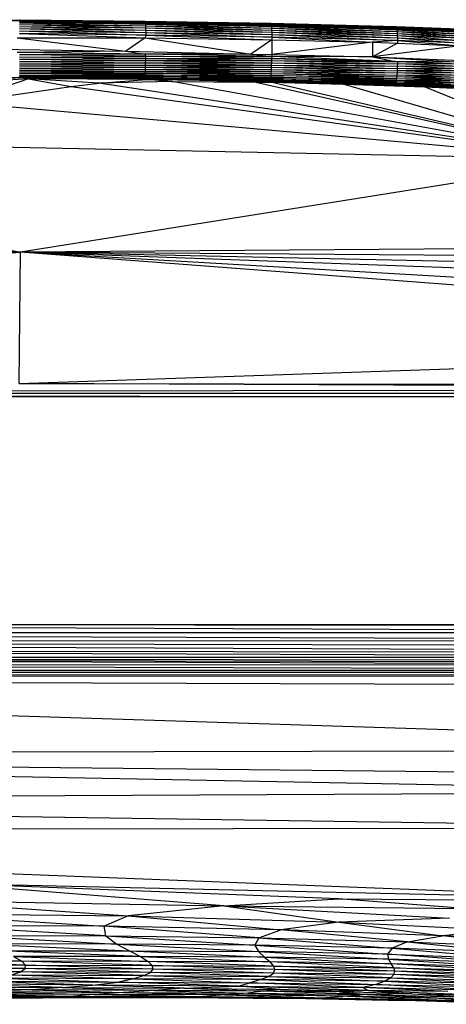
# Paper-space layout '_Posterior' of a CAD drawing. Header units: millimetres. Extents: x -1200 to 50, y -70 to 65.
# Tile 46 of 55: x -235 to -179, y -65 to 65. Entities that reach past the tile are written whole.
import ezdxf

# ---------------------------------------------------------------- set-up
doc = ezdxf.new("R2010")
doc.units = ezdxf.units.MM

psp = doc.layouts.new('_Posterior')

# ---------------------------------------------------------------- linework, layer by layer
at = {"color": 7, "linetype": 'Continuous', "lineweight": 25}
for p, q in [((-250.9, 64.2), (-235.11, 64.51)), ((-241.27, 64.39), (-235.1, 64.59)), ((-235.91, 64.57), (-235.08, 64.63)), ((-235.1, 64.59), (-235.11, 64.51)), ((-235.11, 64.51), (-235.11, 64.39)), ((-235.11, 64.51), (-218.56, 64.19)), ((-218.56, 64.31), (-235.11, 64.51)), ((-235.11, 64.39), (-218.55, 64.02)), ((-235.11, 64.39), (-218.56, 64.19)), ((-235.11, 64.21), (-218.54, 63.81)), ((-218.55, 64.02), (-235.11, 64.21)), ((-235.11, 64), (-218.53, 63.55)), ((-235.11, 64), (-218.54, 63.81)), ((-235.11, 63.75), (-218.53, 63.27)), ((-235.11, 63.75), (-218.53, 63.55)), ((-235.08, 64.63), (-235.1, 64.59)), ((-235.1, 64.59), (-218.56, 64.31)), ((-235.1, 64.59), (-218.58, 64.4)), ((-235.08, 64.63), (-218.58, 64.4)), ((-235.08, 64.63), (-218.59, 64.45)), ((-218.59, 64.45), (-218.58, 64.4)), ((-218.59, 64.45), (-202.04, 64.12)), ((-218.59, 64.45), (-202.07, 64.16)), ((-218.58, 64.4), (-218.56, 64.31)), ((-218.58, 64.4), (-202.02, 64.03)), ((-218.58, 64.4), (-202.04, 64.12)), ((-218.56, 64.31), (-218.56, 64.19)), ((-218.56, 64.31), (-202, 63.9)), ((-202.02, 64.03), (-218.56, 64.31)), ((-218.56, 64.19), (-218.55, 64.02)), ((-218.56, 64.19), (-201.98, 63.73)), ((-218.56, 64.19), (-202, 63.9)), ((-218.55, 64.02), (-218.54, 63.81)), ((-218.55, 64.02), (-201.97, 63.52)), ((-201.98, 63.73), (-218.55, 64.02)), ((-218.54, 63.81), (-218.53, 63.55)), ((-218.54, 63.81), (-201.95, 63.26)), ((-218.54, 63.81), (-201.97, 63.52)), ((-218.53, 63.55), (-218.53, 63.27)), ((-218.53, 63.55), (-201.94, 62.98)), ((-218.53, 63.55), (-201.95, 63.26)), ((-208.51, 64.27), (-202.09, 64.16)), ((-202.09, 64.16), (-202.07, 64.16)), ((-202.09, 64.16), (-185.6, 63.73)), ((-202.09, 64.16), (-185.64, 63.73)), ((-202.07, 64.16), (-202.04, 64.12)), ((-202.07, 64.16), (-185.57, 63.69)), ((-202.07, 64.16), (-185.6, 63.73)), ((-202.04, 64.12), (-202.02, 64.03)), ((-202.04, 64.12), (-185.53, 63.6)), ((-185.57, 63.69), (-202.04, 64.12)), ((-202.02, 64.03), (-202, 63.9)), ((-202.02, 64.03), (-185.5, 63.47)), ((-185.53, 63.6), (-202.02, 64.03)), ((-202, 63.9), (-201.98, 63.73)), ((-202, 63.9), (-185.47, 63.3)), ((-202, 63.9), (-185.5, 63.47)), ((-201.98, 63.73), (-201.97, 63.52)), ((-201.98, 63.73), (-185.45, 63.09)), ((-185.47, 63.3), (-201.98, 63.73)), ((-201.97, 63.52), (-201.95, 63.26)), ((-201.97, 63.52), (-185.43, 62.83)), ((-201.97, 63.52), (-185.45, 63.09)), ((-185.64, 63.73), (-185.6, 63.73)), ((-185.6, 63.73), (-185.57, 63.69)), ((-185.6, 63.73), (-177.36, 63.36)), ((-185.6, 63.73), (-177.4, 63.4)), ((-185.57, 63.69), (-185.53, 63.6)), ((-185.57, 63.69), (-177.32, 63.27)), ((-177.36, 63.36), (-185.57, 63.69)), ((-185.53, 63.6), (-185.5, 63.47)), ((-185.53, 63.6), (-177.28, 63.15)), ((-177.32, 63.27), (-185.53, 63.6)), ((-235.43, 62.26), (-221.16, 60.47)), ((-235.43, 62.26), (-218.6, 62.22)), ((-235.12, 62.8), (-218.6, 62.22)), ((-218.52, 62.6), (-235.12, 62.8)), ((-235.11, 63.47), (-218.52, 62.95)), ((-235.11, 63.47), (-218.53, 63.27)), ((-235.11, 63.15), (-218.52, 62.6)), ((-235.11, 63.15), (-218.52, 62.95)), ((-218.6, 62.22), (-221.16, 60.47)), ((-218.52, 62.6), (-218.6, 62.22)), ((-218.6, 62.22), (-204.67, 60.11)), ((-218.6, 62.22), (-201.93, 61.98)), ((-218.53, 63.27), (-218.52, 62.95)), ((-218.53, 63.27), (-201.93, 62.66)), ((-218.53, 63.27), (-201.94, 62.98)), ((-218.52, 62.95), (-218.52, 62.6)), ((-218.52, 62.95), (-201.93, 62.31)), ((-218.52, 62.95), (-201.93, 62.66)), ((-218.52, 62.6), (-201.93, 61.98)), ((-201.93, 62.31), (-218.52, 62.6)), ((-201.95, 63.26), (-201.94, 62.98)), ((-201.95, 63.26), (-185.41, 62.55)), ((-201.95, 63.26), (-185.43, 62.83)), ((-201.94, 62.98), (-201.93, 62.66)), ((-201.94, 62.98), (-185.39, 62.23)), ((-201.94, 62.98), (-185.41, 62.55)), ((-201.93, 62.66), (-201.93, 62.31)), ((-201.93, 62.66), (-185.39, 61.88)), ((-201.93, 62.66), (-185.39, 62.23)), ((-201.93, 62.31), (-201.93, 61.98)), ((-201.93, 62.31), (-188.67, 61.66)), ((-185.39, 61.88), (-201.93, 62.31)), ((-185.5, 63.47), (-185.47, 63.3)), ((-185.5, 63.47), (-177.25, 62.97)), ((-185.5, 63.47), (-177.28, 63.15)), ((-185.47, 63.3), (-185.45, 63.09)), ((-185.47, 63.3), (-177.22, 62.76)), ((-177.25, 62.97), (-185.47, 63.3)), ((-185.45, 63.09), (-185.43, 62.83)), ((-185.45, 63.09), (-177.19, 62.5)), ((-185.45, 63.09), (-177.22, 62.76)), ((-185.43, 62.83), (-185.41, 62.55)), ((-185.43, 62.83), (-177.17, 62.22)), ((-185.43, 62.83), (-177.19, 62.5)), ((-185.41, 62.55), (-185.39, 62.23)), ((-185.41, 62.55), (-177.15, 61.9)), ((-185.41, 62.55), (-177.17, 62.22)), ((-185.39, 62.23), (-185.39, 61.88)), ((-185.39, 62.23), (-177.14, 61.55)), ((-185.39, 62.23), (-177.15, 61.9)), ((-201.93, 61.98), (-204.67, 60.11)), ((-201.93, 61.98), (-201.93, 60.06)), ((-201.93, 61.98), (-188.67, 61.66)), ((-188.67, 61.66), (-201.93, 60.06)), ((-185.39, 61.88), (-188.67, 61.66)), ((-188.67, 61.66), (-188.67, 59.73)), ((-188.67, 61.66), (-185.38, 61.55)), ((-185.38, 61.55), (-188.67, 59.73)), ((-177.14, 61.21), (-188.67, 59.73)), ((-185.39, 61.88), (-185.38, 61.55)), ((-185.39, 61.88), (-177.14, 61.21)), ((-177.14, 61.55), (-185.39, 61.88)), ((-185.38, 61.55), (-177.14, 61.21)), ((-238.96, 60.78), (-221.16, 60.47)), ((-221.16, 60.47), (-235.43, 60.29)), ((-218.6, 60.1), (-235.43, 60.29)), ((-218.6, 60.1), (-235.12, 60)), ((-218.52, 59.82), (-235.12, 60)), ((-235.12, 59.71), (-218.52, 59.82)), ((-218.52, 59.53), (-235.12, 59.71)), ((-221.16, 60.47), (-218.6, 60.1)), ((-221.16, 60.47), (-204.67, 60.11)), ((-204.67, 60.11), (-218.6, 60.1)), ((-218.52, 59.82), (-218.6, 60.1)), ((-201.93, 59.8), (-218.6, 60.1)), ((-218.52, 59.53), (-218.52, 59.82)), ((-201.93, 59.53), (-218.52, 59.82)), ((-218.52, 59.82), (-201.93, 59.8)), ((-204.67, 60.11), (-201.93, 59.8)), ((-204.67, 60.11), (-201.93, 60.06)), ((-201.93, 60.06), (-201.93, 59.8)), ((-201.93, 60.06), (-188.67, 59.73)), ((-201.93, 59.8), (-201.93, 59.53)), ((-185.63, 59.14), (-201.93, 59.8)), ((-188.67, 59.73), (-201.93, 59.8)), ((-188.67, 59.73), (-185.63, 59.14)), ((-188.67, 59.73), (-172.77, 59.09)), ((-188.67, 59.73), (-177.14, 59.03)), ((-235.12, 59.42), (-218.52, 59.53)), ((-235.12, 59.42), (-218.52, 59.24)), ((-235.12, 59.12), (-218.52, 59.24)), ((-235.12, 59.12), (-218.53, 58.95)), ((-235.12, 58.83), (-218.53, 58.95)), ((-235.12, 58.83), (-218.53, 58.65)), ((-235.12, 58.54), (-218.53, 58.65)), ((-235.12, 58.54), (-218.54, 58.37)), ((-235.12, 58.26), (-218.54, 58.37)), ((-218.55, 58.09), (-218.54, 58.37)), ((-218.54, 58.37), (-218.53, 58.65)), ((-218.54, 58.37), (-201.96, 58.36)), ((-218.54, 58.37), (-201.97, 58.07)), ((-218.53, 58.95), (-218.52, 59.24)), ((-218.53, 58.65), (-218.53, 58.95)), ((-218.53, 58.95), (-201.94, 58.95)), ((-218.53, 58.95), (-201.95, 58.65)), ((-218.53, 58.65), (-201.95, 58.65)), ((-218.53, 58.65), (-201.96, 58.36)), ((-218.52, 59.24), (-218.52, 59.53)), ((-218.52, 59.53), (-201.93, 59.53)), ((-218.52, 59.53), (-201.93, 59.24)), ((-218.52, 59.24), (-201.93, 59.24)), ((-218.52, 59.24), (-201.94, 58.95)), ((-201.97, 58.07), (-201.96, 58.36)), ((-201.96, 58.36), (-201.95, 58.65)), ((-201.96, 58.36), (-185.42, 58.21)), ((-201.96, 58.36), (-185.43, 57.91)), ((-201.95, 58.65), (-201.94, 58.95)), ((-201.95, 58.65), (-185.41, 58.51)), ((-201.95, 58.65), (-185.42, 58.21)), ((-201.94, 58.95), (-201.93, 59.24)), ((-201.94, 58.95), (-185.4, 58.8)), ((-201.94, 58.95), (-185.41, 58.51)), ((-201.93, 59.24), (-201.93, 59.53)), ((-201.93, 59.53), (-185.39, 59.09)), ((-185.63, 59.14), (-201.93, 59.53)), ((-201.93, 59.24), (-185.4, 58.8)), ((-201.93, 59.24), (-185.39, 59.09)), ((-185.63, 59.14), (-185.39, 59.09)), ((-177.14, 59.03), (-185.63, 59.14)), ((-185.41, 58.51), (-185.42, 58.21)), ((-185.4, 58.8), (-185.41, 58.51)), ((-177.15, 58.47), (-185.41, 58.51)), ((-177.16, 58.18), (-185.41, 58.51)), ((-185.39, 59.09), (-185.4, 58.8)), ((-177.15, 58.47), (-185.4, 58.8)), ((-177.15, 58.76), (-185.4, 58.8)), ((-177.14, 59.03), (-185.39, 59.09)), ((-177.15, 58.76), (-185.39, 59.09)), ((-254.64, 55.51), (-235.03, 57.03)), ((-235.03, 57.03), (-252.17, 56.54)), ((-235.12, 58.26), (-218.55, 58.09)), ((-235.12, 58), (-218.55, 58.09)), ((-235.12, 58), (-218.55, 57.83)), ((-235.12, 57.76), (-218.55, 57.83)), ((-235.12, 57.76), (-218.56, 57.59)), ((-235.12, 57.54), (-218.56, 57.59)), ((-218.57, 57.37), (-235.12, 57.54)), ((-235.11, 57.35), (-218.57, 57.37)), ((-218.58, 57.18), (-235.11, 57.35)), ((-235.11, 57.18), (-218.58, 57.18)), ((-235.03, 57.03), (-235.11, 57.18)), ((-218.59, 57.01), (-235.11, 57.18)), ((-235.03, 57.03), (-218.59, 57.01)), ((-233.95, 56.84), (-235.03, 57.03)), ((-218.59, 56.87), (-235.03, 57.03)), ((-218.59, 57.01), (-218.58, 57.18)), ((-218.59, 56.87), (-218.59, 57.01)), ((-218.59, 57.01), (-202.05, 56.88)), ((-202.07, 56.72), (-218.59, 57.01)), ((-218.58, 57.18), (-218.57, 57.37)), ((-218.58, 57.18), (-202.03, 57.08)), ((-202.05, 56.88), (-218.58, 57.18)), ((-218.57, 57.37), (-218.56, 57.59)), ((-218.57, 57.37), (-202.02, 57.29)), ((-202.03, 57.08), (-218.57, 57.37)), ((-218.56, 57.59), (-218.55, 57.83)), ((-218.56, 57.59), (-202, 57.54)), ((-202.02, 57.29), (-218.56, 57.59)), ((-218.55, 57.83), (-218.55, 58.09)), ((-218.55, 58.09), (-201.97, 58.07)), ((-218.55, 58.09), (-201.98, 57.8)), ((-218.55, 57.83), (-201.98, 57.8)), ((-218.55, 57.83), (-202, 57.54)), ((-202.05, 56.88), (-202.03, 57.08)), ((-202.03, 57.08), (-202.02, 57.29)), ((-202.03, 57.08), (-185.53, 56.85)), ((-185.55, 56.63), (-202.03, 57.08)), ((-202.02, 57.29), (-202, 57.54)), ((-202.02, 57.29), (-185.5, 57.09)), ((-185.53, 56.85), (-202.02, 57.29)), ((-202, 57.54), (-201.98, 57.8)), ((-202, 57.54), (-185.48, 57.35)), ((-202, 57.54), (-185.5, 57.09)), ((-201.98, 57.8), (-201.97, 58.07)), ((-201.98, 57.8), (-185.45, 57.63)), ((-201.98, 57.8), (-185.48, 57.35)), ((-201.97, 58.07), (-185.43, 57.91)), ((-201.97, 58.07), (-185.45, 57.63)), ((-185.5, 57.09), (-185.53, 56.85)), ((-185.48, 57.35), (-185.5, 57.09)), ((-177.25, 57.02), (-185.5, 57.09)), ((-177.28, 56.76), (-185.5, 57.09)), ((-185.45, 57.63), (-185.48, 57.35)), ((-177.22, 57.3), (-185.48, 57.35)), ((-177.25, 57.02), (-185.48, 57.35)), ((-185.43, 57.91), (-185.45, 57.63)), ((-177.2, 57.59), (-185.45, 57.63)), ((-177.22, 57.3), (-185.45, 57.63)), ((-185.42, 58.21), (-185.43, 57.91)), ((-177.18, 57.88), (-185.43, 57.91)), ((-177.2, 57.59), (-185.43, 57.91)), ((-177.16, 58.18), (-185.42, 58.21)), ((-177.18, 57.88), (-185.42, 58.21)), ((-233.95, 56.84), (-254.64, 55.51)), ((-233.95, 56.84), (-242.96, 53.76)), ((-242.96, 53.76), (-228.32, 55.83)), ((-233.95, 56.84), (-218.59, 56.87)), ((-233.95, 56.84), (-228.32, 55.83)), ((-224.67, 56.26), (-233.95, 56.84)), ((-218.42, 56.76), (-233.95, 56.84)), ((-228.32, 55.83), (-224.67, 56.26)), ((-228.32, 55.83), (-158.45, 46.2)), ((-224.67, 56.26), (-218.42, 56.76)), ((-215.09, 56.48), (-224.67, 56.26)), ((-158.45, 46.2), (-224.67, 56.26)), ((-218.42, 56.76), (-218.59, 56.87)), ((-218.59, 56.87), (-202.07, 56.72)), ((-202.09, 56.58), (-218.59, 56.87)), ((-218.42, 56.76), (-202.09, 56.58)), ((-215.09, 56.48), (-218.42, 56.76)), ((-202.11, 56.47), (-218.42, 56.76)), ((-215.09, 56.48), (-202.11, 56.47)), ((-215.09, 56.48), (-204.03, 56.42)), ((-158.45, 46.2), (-215.09, 56.48)), ((-202.11, 56.47), (-204.03, 56.42)), ((-204.03, 56.42), (-202.12, 56.39)), ((-204.03, 56.42), (-158.45, 46.2)), ((-202.12, 56.39), (-202.11, 56.47)), ((-202.12, 56.39), (-192.55, 56.16)), ((-158.45, 46.2), (-202.12, 56.39)), ((-202.11, 56.47), (-202.09, 56.58)), ((-202.11, 56.47), (-185.64, 56.13)), ((-192.55, 56.16), (-202.11, 56.47)), ((-202.11, 56.47), (-185.67, 56.02)), ((-202.09, 56.58), (-202.07, 56.72)), ((-202.09, 56.58), (-185.61, 56.27)), ((-185.64, 56.13), (-202.09, 56.58)), ((-202.07, 56.72), (-202.05, 56.88)), ((-202.07, 56.72), (-185.58, 56.44)), ((-185.61, 56.27), (-202.07, 56.72)), ((-202.05, 56.88), (-185.55, 56.63)), ((-185.58, 56.44), (-202.05, 56.88)), ((-192.55, 56.16), (-185.67, 56.02)), ((-158.45, 46.2), (-192.55, 56.16)), ((-192.55, 56.16), (-181.82, 55.79)), ((-185.64, 56.13), (-185.67, 56.02)), ((-185.67, 56.02), (-181.82, 55.79)), ((-177.45, 55.81), (-185.67, 56.02)), ((-177.49, 55.7), (-185.67, 56.02)), ((-185.61, 56.27), (-185.64, 56.13)), ((-177.42, 55.94), (-185.64, 56.13)), ((-177.45, 55.81), (-185.64, 56.13)), ((-185.58, 56.44), (-185.61, 56.27)), ((-177.38, 56.11), (-185.61, 56.27)), ((-177.42, 55.94), (-185.61, 56.27)), ((-185.55, 56.63), (-185.58, 56.44)), ((-177.34, 56.3), (-185.58, 56.44)), ((-177.38, 56.11), (-185.58, 56.44)), ((-185.53, 56.85), (-185.55, 56.63)), ((-177.31, 56.52), (-185.55, 56.63)), ((-177.34, 56.3), (-185.55, 56.63)), ((-177.28, 56.76), (-185.53, 56.85)), ((-177.31, 56.52), (-185.53, 56.85)), ((-158.45, 46.2), (-181.82, 55.79)), ((-177.49, 55.7), (-181.82, 55.79)), ((-181.82, 55.79), (-172.28, 55.37)), ((-242.96, 53.76), (-158.45, 46.2)), ((-158.45, 46.2), (-313.6, 49.44)), ((-313.6, 49.44), (-234.98, 34.06)), ((-158.45, 46.2), (-234.98, 34.06)), ((-234.98, 34.06), (-321.01, 41.44)), ((-345, 38.12), (-234.98, 34.06)), ((-79.56, 35.13), (-234.98, 34.06)), ((-345.1, 34.18), (-234.98, 34.06)), ((-301.19, 29.21), (-234.98, 34.06)), ((-235.18, 16.75), (-234.98, 34.06)), ((-78.79, 32.86), (-234.98, 34.06)), ((-78.14, 22.1), (-234.98, 34.06)), ((-78.58, 28.34), (-234.98, 34.06)), ((-78.58, 30.61), (-234.98, 34.06)), ((-78.56, 24.87), (-234.98, 34.06)), ((-235.18, 16.75), (-78.14, 22.1)), ((-77.93, 16.03), (-390.26, 15.44)), ((-235.18, 16.75), (-77.93, 16.5)), ((-77.93, 16.03), (-235.18, 16.75)), ((-390.26, 15.44), (-77.93, 15.51)), ((-77.93, 15.47), (-390.26, 15.44)), ((-200.43, 15), (-390.26, 15.44)), ((-86.73, 15), (-382.73, 15)), ((-86.73, -15), (-382.73, -15)), ((-326.95, -15), (-78.28, -16.02)), ((-212.08, -15), (-78.27, -15.2)), ((-392.42, -16.02), (-78.27, -17.06)), ((-392.42, -16.02), (-78.28, -16.02)), ((-78.27, -17.06), (-392.39, -17.23)), ((-78.23, -18.73), (-392.39, -17.23)), ((-78.26, -17.86), (-392.39, -17.23)), ((-78.21, -19.34), (-392.37, -18.25)), ((-78.23, -18.73), (-392.37, -18.25)), ((-392.37, -19.27), (-78.2, -19.78)), ((-78.21, -19.34), (-392.37, -19.27)), ((-78.19, -20.42), (-392.37, -19.35)), ((-392.37, -19.35), (-78.2, -20.02)), ((-78.2, -19.78), (-392.37, -19.35)), ((-78.22, -21.06), (-392.37, -20.07)), ((-78.19, -20.42), (-392.37, -20.07)), ((-78.23, -21.18), (-392.38, -20.89)), ((-78.22, -21.06), (-392.38, -20.89)), ((-78.23, -21.18), (-392.38, -21.44)), ((-78.33, -21.69), (-392.38, -21.44)), ((-78.33, -21.69), (-392.38, -21.94)), ((-98.03, -31.42), (-392.38, -21.94)), ((-392.38, -21.94), (-78.58, -23.22)), ((-98.03, -31.42), (-388.55, -32.1)), ((-129.9, -37.01), (-388.55, -32.1)), ((-124.32, -34.92), (-388.55, -32.1)), ((-381.46, -38.11), (-129.9, -37.01)), ((-381.46, -38.11), (-134.93, -41.69)), ((-383.39, -42.1), (-134.93, -41.69)), ((-383.39, -42.1), (-142.15, -51.37)), ((-208.26, -51.97), (-246.6, -48.95)), ((-193.17, -51.07), (-246.6, -48.95)), ((-246.6, -48.95), (-142.15, -51.37)), ((-250.49, -51.22), (-208.26, -51.97)), ((-250.49, -51.22), (-220.84, -53.3)), ((-208.26, -51.97), (-193.17, -51.07)), ((-176.59, -52.32), (-193.17, -51.07)), ((-193.17, -51.07), (-142.15, -51.37)), ((-249.74, -53.01), (-224.01, -54.67)), ((-249.74, -53.01), (-220.84, -53.3)), ((-208.26, -51.97), (-220.84, -53.3)), ((-208.26, -51.97), (-193.12, -54.14)), ((-208.26, -51.97), (-178.54, -53.59)), ((-208.26, -51.97), (-176.59, -52.32)), ((-220.84, -53.3), (-224.01, -54.67)), ((-220.84, -53.3), (-200.72, -55.12)), ((-220.84, -53.3), (-193.12, -54.14)), ((-193.12, -54.14), (-200.72, -55.12)), ((-178.54, -53.59), (-193.12, -54.14)), ((-193.12, -54.14), (-179.45, -55.9)), ((-193.12, -54.14), (-171.47, -55.17)), ((-223.76, -55.92), (-246.92, -54.55)), ((-224.01, -54.67), (-246.92, -54.55)), ((-203.64, -56.17), (-224.01, -54.67)), ((-200.72, -55.12), (-224.01, -54.67)), ((-223.76, -55.92), (-224.01, -54.67)), ((-203.64, -56.17), (-200.72, -55.12)), ((-184.05, -56.73), (-200.72, -55.12)), ((-179.45, -55.9), (-200.72, -55.12)), ((-171.47, -55.17), (-179.45, -55.9)), ((-243.42, -55.87), (-222.31, -57.01)), ((-243.42, -55.87), (-223.76, -55.92)), ((-240.24, -56.99), (-220.65, -57.91)), ((-222.31, -57.01), (-240.24, -56.99)), ((-223.76, -55.92), (-222.31, -57.01)), ((-223.76, -55.92), (-204.18, -57.14)), ((-223.76, -55.92), (-203.64, -56.17)), ((-203.64, -56.17), (-204.18, -57.14)), ((-203.64, -56.17), (-186.11, -57.56)), ((-203.64, -56.17), (-184.05, -56.73)), ((-184.05, -56.73), (-186.11, -57.56)), ((-184.05, -56.73), (-179.45, -55.9)), ((-184.05, -56.73), (-168.93, -58.23)), ((-184.05, -56.73), (-166.34, -57.47)), ((-166.34, -57.47), (-179.45, -55.9)), ((-161.93, -56.67), (-179.45, -55.9)), ((-219.23, -58.66), (-237.73, -57.9)), ((-237.73, -57.9), (-220.65, -57.91)), ((-222.31, -57.01), (-220.65, -57.91)), ((-222.31, -57.01), (-203.69, -58)), ((-204.18, -57.14), (-222.31, -57.01)), ((-220.65, -57.91), (-219.23, -58.66)), ((-220.65, -57.91), (-202.89, -58.73)), ((-220.65, -57.91), (-203.69, -58)), ((-204.18, -57.14), (-203.69, -58)), ((-204.18, -57.14), (-186.69, -58.33)), ((-186.11, -57.56), (-204.18, -57.14)), ((-203.69, -58), (-186.57, -59.01)), ((-186.69, -58.33), (-203.69, -58)), ((-203.69, -58), (-202.89, -58.73)), ((-186.11, -57.56), (-186.69, -58.33)), ((-186.11, -57.56), (-170.13, -58.92)), ((-168.93, -58.23), (-186.11, -57.56)), ((-253.23, -58.59), (-234.83, -59.25)), ((-234.33, -59.77), (-252.14, -59.19)), ((-234.83, -59.25), (-252.14, -59.19)), ((-235.94, -58.64), (-234.83, -59.25)), ((-235.94, -58.64), (-218.22, -59.28)), ((-219.23, -58.66), (-235.94, -58.64)), ((-234.33, -59.77), (-234.83, -59.25)), ((-217.66, -59.82), (-234.83, -59.25)), ((-218.22, -59.28), (-234.83, -59.25)), ((-202.89, -58.73), (-219.23, -58.66)), ((-219.23, -58.66), (-202.16, -59.35)), ((-219.23, -58.66), (-218.22, -59.28)), ((-217.66, -59.82), (-218.22, -59.28)), ((-201.68, -59.89), (-218.22, -59.28)), ((-202.16, -59.35), (-218.22, -59.28)), ((-202.89, -58.73), (-202.16, -59.35)), ((-202.89, -58.73), (-186.21, -59.6)), ((-186.57, -59.01), (-202.89, -58.73)), ((-201.68, -59.89), (-202.16, -59.35)), ((-185.89, -60.12), (-202.16, -59.35)), ((-186.21, -59.6), (-202.16, -59.35)), ((-186.69, -58.33), (-186.57, -59.01)), ((-170.5, -59.54), (-186.69, -58.33)), ((-186.69, -58.33), (-170.13, -58.92)), ((-170.5, -59.54), (-186.57, -59.01)), ((-186.57, -59.01), (-170.48, -60.08)), ((-186.57, -59.01), (-186.21, -59.6)), ((-234.98, -60.66), (-252.79, -60.57)), ((-234.98, -60.66), (-251.98, -60.15)), ((-234.39, -60.24), (-251.98, -60.15)), ((-234.39, -60.24), (-251.76, -59.7)), ((-251.76, -59.7), (-234.33, -59.77)), ((-236.15, -61.07), (-234.98, -60.66)), ((-234.98, -60.66), (-234.39, -60.24)), ((-218.74, -61.16), (-234.98, -60.66)), ((-217.9, -60.73), (-234.98, -60.66)), ((-234.39, -60.24), (-234.33, -59.77)), ((-217.9, -60.73), (-234.39, -60.24)), ((-217.55, -60.29), (-234.39, -60.24)), ((-217.55, -60.29), (-234.33, -59.77)), ((-234.33, -59.77), (-217.66, -59.82)), ((-218.74, -61.16), (-217.9, -60.73)), ((-217.9, -60.73), (-217.55, -60.29)), ((-202.32, -61.25), (-217.9, -60.73)), ((-201.72, -60.82), (-217.9, -60.73)), ((-217.55, -60.29), (-217.66, -59.82)), ((-201.52, -60.37), (-217.66, -59.82)), ((-217.66, -59.82), (-201.68, -59.89)), ((-201.72, -60.82), (-217.55, -60.29)), ((-201.52, -60.37), (-217.55, -60.29)), ((-202.32, -61.25), (-201.72, -60.82)), ((-201.72, -60.82), (-201.52, -60.37)), ((-186.28, -61.46), (-201.72, -60.82)), ((-185.87, -61.03), (-201.72, -60.82)), ((-185.75, -60.59), (-201.68, -59.89)), ((-201.68, -59.89), (-185.89, -60.12)), ((-201.52, -60.37), (-201.68, -59.89)), ((-185.87, -61.03), (-201.52, -60.37)), ((-185.75, -60.59), (-201.52, -60.37)), ((-185.89, -60.12), (-186.21, -59.6)), ((-170.37, -60.56), (-186.21, -59.6)), ((-170.48, -60.08), (-186.21, -59.6)), ((-185.75, -60.59), (-185.89, -60.12)), ((-170.32, -61), (-185.89, -60.12)), ((-185.89, -60.12), (-170.37, -60.56)), ((-185.87, -61.03), (-185.75, -60.59)), ((-170.41, -61.42), (-185.75, -60.59)), ((-170.32, -61), (-185.75, -60.59)), ((-225.52, -62.39), (-240.5, -61.88)), ((-240.5, -61.88), (-222.11, -62)), ((-237.95, -61.48), (-222.11, -62)), ((-220.1, -61.58), (-237.95, -61.48)), ((-236.15, -61.07), (-220.1, -61.58)), ((-236.15, -61.07), (-218.74, -61.16)), ((-225.52, -62.39), (-222.11, -62)), ((-220.1, -61.58), (-222.11, -62)), ((-222.11, -62), (-204.82, -62.09)), ((-206.36, -62.54), (-222.11, -62)), ((-218.74, -61.16), (-220.1, -61.58)), ((-220.1, -61.58), (-204.82, -62.09)), ((-203.35, -61.67), (-220.1, -61.58)), ((-218.74, -61.16), (-203.35, -61.67)), ((-218.74, -61.16), (-202.32, -61.25)), ((-206.36, -62.54), (-204.82, -62.09)), ((-203.35, -61.67), (-204.82, -62.09)), ((-204.82, -62.09), (-188.22, -62.31)), ((-189.94, -62.7), (-204.82, -62.09)), ((-202.32, -61.25), (-203.35, -61.67)), ((-203.35, -61.67), (-188.22, -62.31)), ((-187.03, -61.88), (-203.35, -61.67)), ((-202.32, -61.25), (-187.03, -61.88)), ((-202.32, -61.25), (-186.28, -61.46)), ((-187.03, -61.88), (-188.22, -62.31)), ((-186.28, -61.46), (-187.03, -61.88)), ((-171.17, -62.26), (-187.03, -61.88)), ((-187.03, -61.88), (-171.91, -62.7)), ((-186.28, -61.46), (-185.87, -61.03)), ((-186.28, -61.46), (-170.68, -61.83)), ((-186.28, -61.46), (-171.17, -62.26)), ((-170.68, -61.83), (-185.87, -61.03)), ((-170.41, -61.42), (-185.87, -61.03)), ((-233.47, -63.01), (-246.99, -62.86)), ((-245.28, -62.61), (-229.51, -62.72)), ((-245.28, -62.61), (-233.47, -63.01)), ((-225.52, -62.39), (-243.48, -62.26)), ((-229.51, -62.72), (-243.48, -62.26)), ((-233.47, -63.01), (-241.21, -63.23)), ((-241.21, -63.23), (-221.46, -63.39)), ((-241.21, -63.23), (-225.31, -63.65)), ((-229.51, -62.72), (-233.47, -63.01)), ((-217.38, -63.11), (-233.47, -63.01)), ((-233.47, -63.01), (-221.46, -63.39)), ((-229.51, -62.72), (-225.52, -62.39)), ((-229.51, -62.72), (-213.51, -62.82)), ((-229.51, -62.72), (-217.38, -63.11)), ((-213.51, -62.82), (-225.52, -62.39)), ((-206.36, -62.54), (-225.52, -62.39)), ((-221.46, -63.39), (-225.31, -63.65)), ((-217.38, -63.11), (-221.46, -63.39)), ((-221.46, -63.39), (-205.07, -63.45)), ((-221.46, -63.39), (-208.12, -63.69)), ((-213.51, -62.82), (-217.38, -63.11)), ((-203.03, -63.2), (-217.38, -63.11)), ((-217.38, -63.11), (-205.07, -63.45)), ((-213.51, -62.82), (-206.36, -62.54)), ((-213.51, -62.82), (-200.84, -62.99)), ((-213.51, -62.82), (-203.03, -63.2)), ((-205.07, -63.45), (-208.12, -63.69)), ((-206.36, -62.54), (-189.94, -62.7)), ((-189.22, -63.12), (-206.36, -62.54)), ((-200.84, -62.99), (-206.36, -62.54)), ((-203.03, -63.2), (-205.07, -63.45)), ((-205.07, -63.45), (-189.38, -63.63)), ((-205.07, -63.45), (-192.03, -63.88)), ((-200.84, -62.99), (-203.03, -63.2)), ((-193.02, -63.3), (-203.03, -63.2)), ((-189.38, -63.63), (-203.03, -63.2)), ((-200.84, -62.99), (-189.22, -63.12)), ((-193.02, -63.3), (-200.84, -62.99)), ((-189.22, -63.12), (-193.02, -63.3)), ((-183.52, -63.54), (-193.02, -63.3)), ((-193.02, -63.3), (-189.38, -63.63)), ((-188.22, -62.31), (-189.94, -62.7)), ((-178.76, -63.25), (-189.94, -62.7)), ((-173.34, -63.14), (-189.94, -62.7)), ((-189.94, -62.7), (-189.22, -63.12)), ((-189.22, -63.12), (-183.52, -63.54)), ((-189.22, -63.12), (-173.42, -63.73)), ((-178.76, -63.25), (-189.22, -63.12)), ((-173.34, -63.14), (-188.22, -62.31)), ((-188.22, -62.31), (-171.91, -62.7)), ((-232.11, -64.12), (-249.2, -64.06)), ((-230.25, -64.05), (-247.76, -63.97)), ((-247.76, -63.97), (-232.11, -64.12)), ((-245.96, -63.79), (-228.03, -63.88)), ((-245.96, -63.79), (-230.25, -64.05)), ((-225.31, -63.65), (-243.71, -63.55)), ((-243.71, -63.55), (-228.03, -63.88)), ((-230.25, -64.05), (-232.11, -64.12)), ((-215.72, -64.09), (-232.11, -64.12)), ((-230.25, -64.05), (-228.03, -63.88)), ((-213.52, -64.04), (-230.25, -64.05)), ((-230.25, -64.05), (-215.72, -64.09)), ((-225.31, -63.65), (-228.03, -63.88)), ((-228.03, -63.88), (-211.03, -63.9)), ((-228.03, -63.88), (-213.52, -64.04)), ((-208.12, -63.69), (-225.31, -63.65)), ((-225.31, -63.65), (-211.03, -63.9)), ((-213.52, -64.04), (-215.72, -64.09)), ((-199.92, -64.16), (-215.72, -64.09)), ((-213.52, -64.04), (-211.03, -63.9)), ((-197.46, -64.16), (-213.52, -64.04)), ((-213.52, -64.04), (-199.92, -64.16)), ((-208.12, -63.69), (-211.03, -63.9)), ((-211.03, -63.9), (-194.81, -64.06)), ((-211.03, -63.9), (-197.46, -64.16)), ((-192.03, -63.88), (-208.12, -63.69)), ((-208.12, -63.69), (-194.81, -64.06)), ((-197.46, -64.16), (-199.92, -64.16)), ((-184.44, -64.43), (-199.92, -64.16)), ((-197.46, -64.16), (-194.81, -64.06)), ((-181.84, -64.45), (-197.46, -64.16)), ((-197.46, -64.16), (-184.44, -64.43)), ((-192.03, -63.88), (-194.81, -64.06)), ((-194.81, -64.06), (-179.17, -64.38)), ((-194.81, -64.06), (-181.84, -64.45)), ((-189.38, -63.63), (-192.03, -63.88)), ((-176.45, -64.24), (-192.03, -63.88)), ((-192.03, -63.88), (-179.17, -64.38)), ((-183.52, -63.54), (-189.38, -63.63)), ((-189.38, -63.63), (-173.65, -64.05)), ((-189.38, -63.63), (-176.45, -64.24)), ((-181.84, -64.45), (-184.44, -64.43)), ((-169.36, -64.93), (-184.44, -64.43)), ((-183.52, -63.54), (-173.42, -63.73)), ((-183.52, -63.54), (-173.65, -64.05)), ((-181.84, -64.45), (-179.17, -64.38)), ((-166.8, -64.92), (-181.84, -64.45)), ((-181.84, -64.45), (-169.36, -64.93)), ((-176.45, -64.24), (-179.17, -64.38)), ((-179.17, -64.38), (-164.22, -64.8)), ((-179.17, -64.38), (-166.8, -64.92))]:
    psp.add_line(p, q, dxfattribs=at)

doc.saveas('drawing.dxf')
